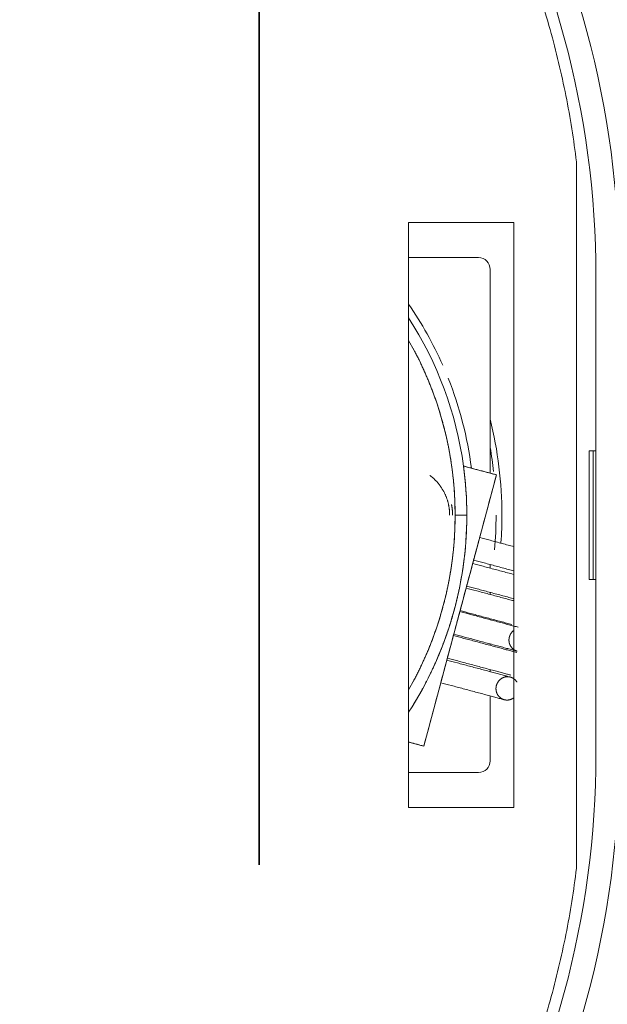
# Model space of a CAD drawing. Header units: millimetres. Extents: x 4 to 1188, y 1 to 840.
# Tile 122 of 197: x 250.64 to 257.82, y 679.4 to 691.43. Entities that reach past the tile are written whole.
import ezdxf

# ---------------------------------------------------------------- set-up
doc = ezdxf.new("R2010")
doc.units = ezdxf.units.MM
doc.layers.add('1', color=7, linetype='Continuous')
doc.styles.add('Arial Unicode MS', font='Arial Unicode MS')
doc.dimstyles.get("Standard").update_dxf_attribs({"dimtxt": 0.18, "dimasz": 0.18, "dimexe": 0.18, "dimexo": 0.0625, "dimgap": 0.09, "dimtad": 0, "dimtih": 1, "dimtoh": 1, "dimdec": 4, "dimzin": 0, "dimdsep": 46, "dimtxsty": 'Standard', "dimcen": 0.09, "dimadec": 0, "dimazin": 0, "dimtfac": 1, "dimtdec": 4, "dimtofl": 0, "dimtmove": 0, "dimatfit": 3, "dimfxl": 0, "dimtolj": 1, "dimtzin": 0, "dimarcsym": 0})

# ---------------------------------------------------------------- blocks, each defined once
blk = doc.blocks.new('_U10')
at = {"layer": '1', "color": 18, "lineweight": 35}
for p, q in [((235.907, 757.848), (235.907, 809.08)), ((354.307, 614.905), (354.307, 809.08)), ((235.907, 807.08), (354.307, 807.08))]:
    blk.add_line(p, q, dxfattribs=at)
at = {"layer": '1', "color": 18, "lineweight": 70}
for points in [[(235.907, 807.08), (239.407, 807.856), (239.407, 806.304)], [(354.307, 807.08), (350.807, 806.304), (350.807, 807.856)]]:
    blk.add_solid(points, dxfattribs=at)
at = {"layer": '1', "color": 18, "linetype": 'Continuous', "lineweight": 13, "insert": (286.532, 809.64), "char_height": 5, "attachment_point": 7, "line_spacing_factor": 1.047437, "style": 'Arial Unicode MS'}
blk.add_mtext('\\fArial Unicode MS|b0|i0;\\W1.0000;{\\H1.21x;(}829{\\H1.21x;)}', dxfattribs=at)

msp = doc.modelspace()

# ---------------------------------------------------------------- linework, layer by layer
at = {"layer": '1', "color": 18, "linetype": 'Continuous', "lineweight": 35}
msp.add_line((253.5639, 681.1053), (253.5639, 798.5196), dxfattribs=at)
at = {"layer": '1', "color": 154, "linetype": 'Continuous', "lineweight": 13}
for p, q in [((257.4419, 689.6894), (257.4419, 681.0642)), ((255.3909, 681.8062), (255.3909, 688.9491)), ((255.3909, 688.9491), (256.6766, 688.9491)), ((256.6766, 688.9491), (256.6766, 681.8062)), ((255.3909, 688.5197), (256.2449, 688.5197)), ((256.3878, 688.3768), (256.3878, 685.8883)), ((257.6782, 682.4566), (257.6782, 688.297)), ((257.5967, 686.1625), (257.6782, 686.1625)), ((257.5967, 684.5911), (257.5967, 686.1625)), ((257.6463, 684.5911), (257.6463, 686.1625)), ((256.4638, 685.868), (256.0613, 685.9759)), ((256.4638, 685.868), (256.0613, 685.9759)), ((256.4638, 685.868), (256.0613, 685.9759)), ((255.5764, 682.5563), (256.4638, 685.868)), ((255.5764, 682.5563), (256.4638, 685.868)), ((255.5764, 682.5563), (256.4638, 685.868)), ((255.9592, 685.3768), (256.102, 685.3768)), ((256.102, 685.3768), (255.9592, 685.3768)), ((256.102, 685.3768), (255.9592, 685.3768)), ((256.102, 685.3768), (255.9592, 685.3768)), ((255.9592, 685.3768), (256.102, 685.3768)), ((255.9592, 685.3768), (256.102, 685.3768)), ((256.3878, 684.773), (256.3878, 684.7289)), ((257.6782, 684.5911), (257.5967, 684.5911)), ((256.3878, 684.4332), (256.3878, 684.4075)), ((256.3878, 684.1117), (256.3878, 684.0995)), ((256.3878, 683.8037), (256.3878, 683.7862)), ((256.3878, 683.4904), (256.3878, 683.4647)), ((256.3878, 683.1689), (256.3878, 682.3768)), ((255.3909, 682.606), (255.5764, 682.5563)), ((255.3909, 682.606), (255.5764, 682.5563)), ((255.3909, 682.606), (255.5764, 682.5563)), ((256.2449, 682.234), (255.3909, 682.234)), ((256.6766, 681.8062), (255.3909, 681.8062))]:
    msp.add_line(p, q, dxfattribs=at)
for centre, radius, start, end in [((246.5354, 688.297), 11.4286, 0, 60), ((246.5354, 688.297), 11.1429, 0, 60), ((256.2449, 688.3768), 0.1429, 0, 90), ((251.6735, 685.3768), 4.5214, 23.90625, 34.70062), ((251.6735, 685.3768), 4.4286, 7.77397, 32.92435), ((251.6735, 685.3768), 4.4286, 7.77397, 32.92435), ((251.6735, 685.3768), 4.4286, 7.77397, 32.92435), ((251.6735, 685.3768), 4.4286, 7.77397, 32.92435), ((251.6735, 685.3768), 4.4286, 7.77397, 32.92435), ((251.6735, 685.3768), 4.4286, 7.77397, 32.92435), ((251.6735, 685.3768), 4.2857, 360, 29.84344), ((251.6735, 685.3768), 4.2857, 360, 29.84344), ((251.6735, 685.3768), 4.2857, 360, 29.84344), ((251.6735, 685.3768), 4.5214, 7.28438, 21.68437), ((251.6735, 685.3768), 4.8571, 0, 13.93313), ((251.6735, 685.3768), 4.7857, 6.40687, 9.91688), ((251.6735, 685.3768), 4.4286, 360, 7.77397), ((251.6735, 685.3768), 4.4286, 360, 7.77397), ((251.6735, 685.3768), 4.4286, 360, 7.77397), ((251.6735, 685.3768), 4.2857, 330.15656, 360), ((251.6735, 685.3768), 4.2857, 330.15656, 360), ((251.6735, 685.3768), 4.2857, 330.15656, 360), ((251.6735, 685.3768), 4.4286, 327.07821, 360), ((251.6735, 685.3768), 4.4286, 327.07821, 360), ((251.6735, 685.3768), 4.4286, 327.07821, 360), ((251.6735, 685.3768), 4.7857, 354.90375, 0), ((251.6735, 685.3768), 4.8571, 356.0175, 0), ((246.5354, 682.4566), 11.1429, 300, 360), ((246.5354, 682.4566), 11.4286, 300, 360), ((256.2449, 682.3768), 0.1429, 270, 0)]:
    msp.add_arc(centre, radius, start, end, dxfattribs=at)
for points, weights in [([(252.0568, 697.8288), (255.088, 696.0788), (257.0172, 693.1603), (257.4419, 689.6894)], [0.527058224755, 0.490523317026, 0.490986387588, 0.528447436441]), ([(256.2589, 685.1033), (256.2589, 685.1033), (256.185, 684.8273), (256.185, 684.8273)], [1, 0.333351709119, 0.33333333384, 0.999944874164]), ([(256.2589, 685.1033), (256.2589, 685.1033), (256.185, 684.8273), (256.185, 684.8273)], [1, 0.333351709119, 0.33333333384, 0.999944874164]), ([(256.2589, 685.1033), (256.2589, 685.1033), (256.185, 684.8273), (256.185, 684.8273)], [1, 0.333351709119, 0.33333333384, 0.999944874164]), ([(256.1739, 684.7862), (256.1739, 684.7862), (256.1, 684.5102), (256.1, 684.5102)], [1, 0.333351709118, 0.33333333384, 0.999944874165]), ([(256.1739, 684.7862), (256.1739, 684.7862), (256.1, 684.5102), (256.1, 684.5102)], [1, 0.333351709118, 0.33333333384, 0.999944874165]), ([(256.1739, 684.7862), (256.1739, 684.7862), (256.1, 684.5102), (256.1, 684.5102)], [1, 0.333351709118, 0.33333333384, 0.999944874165]), ([(256.0936, 684.4863), (256.0936, 684.4863), (256.0196, 684.2103), (256.0196, 684.2103)], [1, 0.333351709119, 0.33333333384, 0.999944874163]), ([(256.0936, 684.4863), (256.0936, 684.4863), (256.0196, 684.2103), (256.0196, 684.2103)], [1, 0.333351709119, 0.33333333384, 0.999944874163]), ([(256.0936, 684.4863), (256.0936, 684.4863), (256.0196, 684.2103), (256.0196, 684.2103)], [1, 0.333351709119, 0.33333333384, 0.999944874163]), ([(256.0166, 684.1989), (256.0166, 684.1989), (255.9873, 684.0898), (255.9553, 683.9702)], [1, 0.541677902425, 0.398444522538, 0.57029986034]), ([(256.0166, 684.1989), (256.0166, 684.1989), (256.0079, 684.1666), (255.9887, 684.0949)], [1, 0.708324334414, 0.54426070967, 0.50780912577]), ([(256.0166, 684.1989), (256.0166, 684.1989), (256.0079, 684.1666), (255.9887, 684.0949)], [1, 0.708324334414, 0.54426070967, 0.50780912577]), ([(256.7178, 683.7152), (256.6072, 683.7449), (256.5478, 683.8749), (256.6764, 683.969)], [1, 0.545822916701, 0.401061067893, 0.565714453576]), ([(256.7178, 683.7152), (256.6072, 683.7449), (256.5478, 683.8749), (256.6764, 683.969)], [1, 0.545822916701, 0.401061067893, 0.565714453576]), ([(256.7178, 683.7152), (256.6072, 683.7449), (256.5478, 683.8749), (256.6764, 683.969)], [1, 0.545822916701, 0.401061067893, 0.565714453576]), ([(255.9013, 683.7686), (255.8766, 683.6766), (255.8643, 683.6306), (255.8643, 683.6306)], [0.500000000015, 0.499998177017, 0.6666464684, 0.999944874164]), ([(255.9013, 683.7686), (255.8766, 683.6766), (255.8643, 683.6306), (255.8643, 683.6306)], [0.500000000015, 0.499998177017, 0.6666464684, 0.999944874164]), ([(255.9013, 683.7686), (255.8766, 683.6766), (255.8643, 683.6306), (255.8643, 683.6306)], [0.500000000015, 0.499998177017, 0.6666464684, 0.999944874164]), ([(255.8579, 683.6066), (255.8579, 683.6066), (255.7839, 683.3307), (255.7839, 683.3307)], [1, 0.333351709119, 0.33333333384, 0.999944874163]), ([(255.8579, 683.6066), (255.8579, 683.6066), (255.7839, 683.3307), (255.7839, 683.3307)], [1, 0.333351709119, 0.33333333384, 0.999944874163]), ([(255.8579, 683.6066), (255.8579, 683.6066), (255.7839, 683.3307), (255.7839, 683.3307)], [1, 0.333351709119, 0.33333333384, 0.999944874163]), ([(256.5591, 683.1229), (256.2932, 683.1942), (256.3671, 683.4702), (256.6331, 683.3989)], [1, 0.333333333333, 0.333333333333, 1]), ([(256.5591, 683.1229), (256.2932, 683.1942), (256.3671, 683.4702), (256.6331, 683.3989)], [1, 0.333333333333, 0.333333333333, 1]), ([(256.5591, 683.1229), (256.2932, 683.1942), (256.3671, 683.4702), (256.6331, 683.3989)], [1, 0.333333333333, 0.333333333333, 1]), ([(256.6331, 683.3989), (256.6641, 683.3906), (256.6941, 683.3708), (256.7142, 683.3369)], [1, 0.810604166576, 0.67501450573, 0.593231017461]), ([(256.6331, 683.3989), (256.6641, 683.3906), (256.6941, 683.3708), (256.7142, 683.3369)], [1, 0.810604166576, 0.67501450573, 0.593231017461]), ([(256.6331, 683.3989), (256.6641, 683.3906), (256.6941, 683.3708), (256.7142, 683.3369)], [1, 0.810604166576, 0.67501450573, 0.593231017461]), ([(256.6769, 683.147), (256.6389, 683.1179), (256.5959, 683.1131), (256.5591, 683.1229)], [0.561392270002, 0.637266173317, 0.783468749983, 1]), ([(256.6769, 683.147), (256.6389, 683.1179), (256.5959, 683.1131), (256.5591, 683.1229)], [0.561392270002, 0.637266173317, 0.783468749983, 1]), ([(256.6769, 683.147), (256.6389, 683.1179), (256.5959, 683.1131), (256.5591, 683.1229)], [0.561392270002, 0.637266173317, 0.783468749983, 1]), ([(257.4419, 681.0642), (257.0172, 677.5932), (255.088, 674.6747), (252.0568, 672.9248)], [0.528447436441, 0.490986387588, 0.490523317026, 0.527058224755])]:
    msp.add_rational_spline(points, weights, degree=3, dxfattribs=at)
for points, degree, knots in [([(255.4466, 687.4094), (255.4499, 687.4033), (255.5523, 687.2115), (255.7135, 686.8225), (255.8357, 686.4195), (255.9179, 686.0065), (255.9592, 685.5874), (255.9592, 685.3768)], 2, [0, 0, 0, 0.0065567, 0.2052454, 0.403934, 0.6026227, 0.8013113, 1, 1, 1]), ([(255.4466, 687.4094), (255.4499, 687.4033), (255.5523, 687.2115), (255.7135, 686.8225), (255.8357, 686.4195), (255.9179, 686.0065), (255.9592, 685.5874), (255.9592, 685.3768)], 2, [0, 0, 0, 0.0065567, 0.2052454, 0.403934, 0.6026227, 0.8013113, 1, 1, 1]), ([(255.4466, 687.4094), (255.4499, 687.4033), (255.5523, 687.2115), (255.7135, 686.8225), (255.8357, 686.4195), (255.9179, 686.0065), (255.9592, 685.5874), (255.9592, 685.3768)], 2, [0, 0, 0, 0.0065567, 0.2052454, 0.403934, 0.6026227, 0.8013113, 1, 1, 1]), ([(255.8924, 685.3768), (255.8924, 685.4067), (255.8866, 685.4659), (255.8691, 685.5539), (255.8233, 685.6644), (255.7569, 685.7638), (255.6849, 685.8359), (255.6514, 685.8612)], 2, [0, 0, 0, 0.1062982, 0.2125963, 0.4251927, 0.637789, 0.8503853, 1, 1, 1]), ([(255.8924, 685.3768), (255.8924, 685.4067), (255.8866, 685.4659), (255.8691, 685.5539), (255.8233, 685.6644), (255.7569, 685.7638), (255.6849, 685.8359), (255.6514, 685.8612)], 2, [0, 0, 0, 0.1062982, 0.2125963, 0.4251927, 0.637789, 0.8503853, 1, 1, 1]), ([(255.8924, 685.3768), (255.8924, 685.4067), (255.8866, 685.4659), (255.8691, 685.5539), (255.8233, 685.6644), (255.7569, 685.7638), (255.6849, 685.8359), (255.6514, 685.8612)], 2, [0, 0, 0, 0.1062982, 0.2125963, 0.4251927, 0.637789, 0.8503853, 1, 1, 1]), ([(255.9153, 685.5047), (255.9155, 685.5035), (255.9219, 685.4713), (255.9281, 685.4085), (255.9281, 685.3768)], 2, [0, 0, 0, 0.0193675, 0.5096837, 1, 1, 1]), ([(255.9153, 685.5047), (255.9155, 685.5035), (255.9219, 685.4713), (255.9281, 685.4085), (255.9281, 685.3768)], 2, [0, 0, 0, 0.0193675, 0.5096837, 1, 1, 1]), ([(255.9153, 685.5047), (255.9155, 685.5035), (255.9219, 685.4713), (255.9281, 685.4085), (255.9281, 685.3768)], 2, [0, 0, 0, 0.0193675, 0.5096837, 1, 1, 1]), ([(255.9592, 685.3768), (255.9592, 685.1663), (255.9179, 684.7473), (255.8358, 684.3343), (255.7136, 683.9314), (255.5524, 683.5423), (255.4499, 683.3505), (255.4466, 683.3443)], 2, [0, 0, 0, 0.1986887, 0.3973773, 0.596066, 0.7947546, 0.9934433, 1, 1, 1]), ([(255.9592, 685.3768), (255.9592, 685.1663), (255.9179, 684.7473), (255.8358, 684.3343), (255.7136, 683.9314), (255.5524, 683.5423), (255.4499, 683.3505), (255.4466, 683.3443)], 2, [0, 0, 0, 0.1986887, 0.3973773, 0.596066, 0.7947546, 0.9934433, 1, 1, 1]), ([(255.9592, 685.3768), (255.9592, 685.1663), (255.9179, 684.7473), (255.8358, 684.3343), (255.7136, 683.9314), (255.5524, 683.5423), (255.4499, 683.3505), (255.4466, 683.3443)], 2, [0, 0, 0, 0.1986887, 0.3973773, 0.596066, 0.7947546, 0.9934433, 1, 1, 1]), ([(255.4481, 683.0608), (255.5128, 683.1662), (255.6582, 683.4359), (255.8045, 683.7705), (255.9227, 684.116), (256.0121, 684.47), (256.072, 684.8303), (256.102, 685.1942), (256.102, 685.3768)], 2, [0, 0, 0, 0.1015442, 0.2512869, 0.4010295, 0.5507721, 0.7005147, 0.8502574, 1, 1, 1]), ([(255.4481, 683.0608), (255.5128, 683.1662), (255.6582, 683.4359), (255.8045, 683.7705), (255.9227, 684.116), (256.0121, 684.47), (256.072, 684.8303), (256.102, 685.1942), (256.102, 685.3768)], 2, [0, 0, 0, 0.1015442, 0.2512869, 0.4010295, 0.5507721, 0.7005147, 0.8502574, 1, 1, 1]), ([(255.4481, 683.0608), (255.5128, 683.1662), (255.6582, 683.4359), (255.8045, 683.7705), (255.9227, 684.116), (256.0121, 684.47), (256.072, 684.8303), (256.102, 685.1942), (256.102, 685.3768)], 2, [0, 0, 0, 0.1015442, 0.2512869, 0.4010295, 0.5507721, 0.7005147, 0.8502574, 1, 1, 1]), ([(256.102, 685.3768), (256.102, 685.1943), (256.072, 684.8304), (256.0121, 684.4702), (255.9399, 684.184), (255.9068, 684.0765)], 2, [0, 0, 0, 0.2765104, 0.5530209, 0.8295313, 1, 1, 1]), ([(256.102, 685.3768), (256.102, 685.1943), (256.072, 684.8304), (256.0121, 684.4702), (255.9399, 684.184), (255.9068, 684.0765)], 2, [0, 0, 0, 0.2765104, 0.5530209, 0.8295313, 1, 1, 1]), ([(256.102, 685.3768), (256.102, 685.1943), (256.072, 684.8304), (256.0121, 684.4702), (255.9399, 684.184), (255.9068, 684.0765)], 2, [0, 0, 0, 0.2765104, 0.5530209, 0.8295313, 1, 1, 1]), ([(256.2589, 685.1033), (256.2978, 685.0929), (256.3854, 685.0694), (256.5308, 685.0304), (256.6297, 685.004), (256.6767, 684.9914)], 3, [0, 0, 0, 0, 0.3387749, 0.6775498, 1, 1, 1, 1]), ([(256.6767, 684.9914), (256.6297, 685.004), (256.5308, 685.0304), (256.3854, 685.0694), (256.2978, 685.0929), (256.2589, 685.1033)], 3, [0, 0, 0, 0, 0.3224502, 0.6612251, 1, 1, 1, 1]), ([(256.6767, 684.9914), (256.6297, 685.004), (256.5308, 685.0304), (256.3854, 685.0694), (256.2978, 685.0929), (256.2589, 685.1033)], 3, [0, 0, 0, 0, 0.3224502, 0.6612251, 1, 1, 1, 1]), ([(256.6767, 684.9914), (256.6297, 685.004), (256.5308, 685.0304), (256.3854, 685.0694), (256.2978, 685.0929), (256.2589, 685.1033)], 3, [0, 0, 0, 0, 0.3224502, 0.6612251, 1, 1, 1, 1]), ([(256.2589, 685.1033), (256.2978, 685.0929), (256.3854, 685.0694), (256.5308, 685.0304), (256.6297, 685.004), (256.6767, 684.9914)], 3, [0, 0, 0, 0, 0.3387749, 0.6775498, 1, 1, 1, 1]), ([(256.2589, 685.1033), (256.2978, 685.0929), (256.3854, 685.0694), (256.5308, 685.0304), (256.6297, 685.004), (256.6767, 684.9914)], 3, [0, 0, 0, 0, 0.3387749, 0.6775498, 1, 1, 1, 1]), ([(256.6773, 684.6513), (256.6753, 684.6518), (256.6498, 684.6587), (256.5749, 684.6788), (256.4482, 684.7127), (256.3004, 684.7523), (256.2129, 684.7758), (256.1739, 684.7862)], 3, [0, 0, 0, 0, 0.011535, 0.1527443, 0.4351629, 0.7175814, 1, 1, 1, 1]), ([(256.1739, 684.7862), (256.2129, 684.7758), (256.3004, 684.7523), (256.4482, 684.7127), (256.5749, 684.6788), (256.6498, 684.6587), (256.6753, 684.6518), (256.6773, 684.6513)], 3, [0, 0, 0, 0, 0.2824186, 0.5648371, 0.8472557, 0.988465, 1, 1, 1, 1]), ([(256.1739, 684.7862), (256.2129, 684.7758), (256.3004, 684.7523), (256.4482, 684.7127), (256.5749, 684.6788), (256.6498, 684.6587), (256.6753, 684.6518), (256.6773, 684.6513)], 3, [0, 0, 0, 0, 0.2824186, 0.5648371, 0.8472557, 0.988465, 1, 1, 1, 1]), ([(256.1739, 684.7862), (256.2129, 684.7758), (256.3004, 684.7523), (256.4482, 684.7127), (256.5749, 684.6788), (256.6498, 684.6587), (256.6753, 684.6518), (256.6773, 684.6513)], 3, [0, 0, 0, 0, 0.2824186, 0.5648371, 0.8472557, 0.988465, 1, 1, 1, 1]), ([(256.6773, 684.6513), (256.6753, 684.6518), (256.6498, 684.6587), (256.5749, 684.6788), (256.4482, 684.7127), (256.3004, 684.7523), (256.2129, 684.7758), (256.1739, 684.7862)], 3, [0, 0, 0, 0, 0.011535, 0.1527443, 0.4351629, 0.7175814, 1, 1, 1, 1]), ([(256.6773, 684.6513), (256.6753, 684.6518), (256.6498, 684.6587), (256.5749, 684.6788), (256.4482, 684.7127), (256.3004, 684.7523), (256.2129, 684.7758), (256.1739, 684.7862)], 3, [0, 0, 0, 0, 0.011535, 0.1527443, 0.4351629, 0.7175814, 1, 1, 1, 1]), ([(256.6773, 684.6954), (256.6552, 684.7013), (256.5841, 684.7204), (256.4593, 684.7538), (256.3114, 684.7934), (256.2239, 684.8169), (256.185, 684.8273)], 3, [0, 0, 0, 0, 0.1338242, 0.4225494, 0.7112747, 1, 1, 1, 1]), ([(256.185, 684.8273), (256.2239, 684.8169), (256.3114, 684.7934), (256.4593, 684.7538), (256.5841, 684.7204), (256.6552, 684.7013), (256.6773, 684.6954)], 3, [0, 0, 0, 0, 0.2887253, 0.5774506, 0.8661758, 1, 1, 1, 1]), ([(256.185, 684.8273), (256.2239, 684.8169), (256.3114, 684.7934), (256.4593, 684.7538), (256.5841, 684.7204), (256.6552, 684.7013), (256.6773, 684.6954)], 3, [0, 0, 0, 0, 0.2887253, 0.5774506, 0.8661758, 1, 1, 1, 1]), ([(256.185, 684.8273), (256.2239, 684.8169), (256.3114, 684.7934), (256.4593, 684.7538), (256.5841, 684.7204), (256.6552, 684.7013), (256.6773, 684.6954)], 3, [0, 0, 0, 0, 0.2887253, 0.5774506, 0.8661758, 1, 1, 1, 1]), ([(256.6773, 684.6954), (256.6552, 684.7013), (256.5841, 684.7204), (256.4593, 684.7538), (256.3114, 684.7934), (256.2239, 684.8169), (256.185, 684.8273)], 3, [0, 0, 0, 0, 0.1338242, 0.4225494, 0.7112747, 1, 1, 1, 1]), ([(256.6773, 684.6954), (256.6552, 684.7013), (256.5841, 684.7204), (256.4593, 684.7538), (256.3114, 684.7934), (256.2239, 684.8169), (256.185, 684.8273)], 3, [0, 0, 0, 0, 0.1338242, 0.4225494, 0.7112747, 1, 1, 1, 1]), ([(256.6784, 684.3296), (256.6723, 684.3312), (256.6443, 684.3387), (256.5917, 684.3528), (256.4945, 684.3788), (256.3679, 684.4128), (256.22, 684.4524), (256.1325, 684.4758), (256.0936, 684.4863)], 3, [0, 0, 0, 0, 0.0334881, 0.1543021, 0.2751161, 0.5167441, 0.758372, 1, 1, 1, 1]), ([(256.0936, 684.4863), (256.1325, 684.4758), (256.22, 684.4524), (256.3679, 684.4128), (256.4945, 684.3788), (256.5917, 684.3528), (256.6443, 684.3387), (256.6723, 684.3312), (256.6784, 684.3296)], 3, [0, 0, 0, 0, 0.241628, 0.4832559, 0.7248839, 0.8456979, 0.9665119, 1, 1, 1, 1]), ([(256.6784, 684.3296), (256.6723, 684.3312), (256.6443, 684.3387), (256.5917, 684.3528), (256.4945, 684.3788), (256.3679, 684.4128), (256.22, 684.4524), (256.1325, 684.4758), (256.0936, 684.4863)], 3, [0, 0, 0, 0, 0.0334881, 0.1543021, 0.2751161, 0.5167441, 0.758372, 1, 1, 1, 1]), ([(256.0936, 684.4863), (256.1325, 684.4758), (256.22, 684.4524), (256.3679, 684.4128), (256.4945, 684.3788), (256.5917, 684.3528), (256.6443, 684.3387), (256.6723, 684.3312), (256.6784, 684.3296)], 3, [0, 0, 0, 0, 0.241628, 0.4832559, 0.7248839, 0.8456979, 0.9665119, 1, 1, 1, 1]), ([(256.6784, 684.3296), (256.6723, 684.3312), (256.6443, 684.3387), (256.5917, 684.3528), (256.4945, 684.3788), (256.3679, 684.4128), (256.22, 684.4524), (256.1325, 684.4758), (256.0936, 684.4863)], 3, [0, 0, 0, 0, 0.0334881, 0.1543021, 0.2751161, 0.5167441, 0.758372, 1, 1, 1, 1]), ([(256.0936, 684.4863), (256.1325, 684.4758), (256.22, 684.4524), (256.3679, 684.4128), (256.4945, 684.3788), (256.5917, 684.3528), (256.6443, 684.3387), (256.6723, 684.3312), (256.6784, 684.3296)], 3, [0, 0, 0, 0, 0.241628, 0.4832559, 0.7248839, 0.8456979, 0.9665119, 1, 1, 1, 1]), ([(256.1, 684.5102), (256.1389, 684.4998), (256.2265, 684.4763), (256.3743, 684.4367), (256.5009, 684.4028), (256.5981, 684.3767), (256.6484, 684.3633), (256.6744, 684.3563), (256.6783, 684.3553)], 3, [0, 0, 0, 0, 0.2445642, 0.4891284, 0.7336925, 0.8559746, 0.9782567, 1, 1, 1, 1]), ([(256.6783, 684.3553), (256.6744, 684.3563), (256.6484, 684.3633), (256.5981, 684.3767), (256.5009, 684.4028), (256.3743, 684.4367), (256.2265, 684.4763), (256.1389, 684.4998), (256.1, 684.5102)], 3, [0, 0, 0, 0, 0.0217433, 0.1440254, 0.2663075, 0.5108716, 0.7554358, 1, 1, 1, 1]), ([(256.6783, 684.3553), (256.6744, 684.3563), (256.6484, 684.3633), (256.5981, 684.3767), (256.5009, 684.4028), (256.3743, 684.4367), (256.2265, 684.4763), (256.1389, 684.4998), (256.1, 684.5102)], 3, [0, 0, 0, 0, 0.0217433, 0.1440254, 0.2663075, 0.5108716, 0.7554358, 1, 1, 1, 1]), ([(256.6783, 684.3553), (256.6744, 684.3563), (256.6484, 684.3633), (256.5981, 684.3767), (256.5009, 684.4028), (256.3743, 684.4367), (256.2265, 684.4763), (256.1389, 684.4998), (256.1, 684.5102)], 3, [0, 0, 0, 0, 0.0217433, 0.1440254, 0.2663075, 0.5108716, 0.7554358, 1, 1, 1, 1]), ([(256.1, 684.5102), (256.1389, 684.4998), (256.2265, 684.4763), (256.3743, 684.4367), (256.5009, 684.4028), (256.5981, 684.3767), (256.6484, 684.3633), (256.6744, 684.3563), (256.6783, 684.3553)], 3, [0, 0, 0, 0, 0.2445642, 0.4891284, 0.7336925, 0.8559746, 0.9782567, 1, 1, 1, 1]), ([(256.1, 684.5102), (256.1389, 684.4998), (256.2265, 684.4763), (256.3743, 684.4367), (256.5009, 684.4028), (256.5981, 684.3767), (256.6484, 684.3633), (256.6744, 684.3563), (256.6783, 684.3553)], 3, [0, 0, 0, 0, 0.2445642, 0.4891284, 0.7336925, 0.8559746, 0.9782567, 1, 1, 1, 1]), ([(256.0166, 684.1989), (256.0555, 684.1885), (256.143, 684.165), (256.2909, 684.1254), (256.4175, 684.0915), (256.5147, 684.0654), (256.584, 684.0469), (256.648, 684.0297), (256.6958, 684.0169), (256.7214, 684.0101), (256.7295, 684.0079)], 3, [0, 0, 0, 0, 0.1904762, 0.3809524, 0.5714286, 0.6666667, 0.7619048, 0.8571429, 0.952381, 1, 1, 1, 1]), ([(256.0166, 684.1989), (256.0555, 684.1885), (256.143, 684.165), (256.2909, 684.1254), (256.4175, 684.0915), (256.5147, 684.0654), (256.584, 684.0469), (256.648, 684.0297), (256.6958, 684.0169), (256.7214, 684.0101), (256.7295, 684.0079)], 3, [0, 0, 0, 0, 0.1904762, 0.3809524, 0.5714286, 0.6666667, 0.7619048, 0.8571429, 0.952381, 1, 1, 1, 1]), ([(256.0166, 684.1989), (256.0555, 684.1885), (256.143, 684.165), (256.2909, 684.1254), (256.4175, 684.0915), (256.5147, 684.0654), (256.584, 684.0469), (256.648, 684.0297), (256.6958, 684.0169), (256.7214, 684.0101), (256.7295, 684.0079)], 3, [0, 0, 0, 0, 0.1904762, 0.3809524, 0.5714286, 0.6666667, 0.7619048, 0.8571429, 0.952381, 1, 1, 1, 1]), ([(256.7295, 684.0079), (256.7214, 684.0101), (256.6958, 684.0169), (256.648, 684.0297), (256.584, 684.0469), (256.5147, 684.0654), (256.4175, 684.0915), (256.2909, 684.1254), (256.143, 684.165), (256.0555, 684.1885), (256.0166, 684.1989)], 3, [0, 0, 0, 0, 0.047619, 0.1428571, 0.2380952, 0.3333333, 0.4285714, 0.6190476, 0.8095238, 1, 1, 1, 1]), ([(256.7295, 684.0079), (256.7214, 684.0101), (256.6958, 684.0169), (256.648, 684.0297), (256.584, 684.0469), (256.5147, 684.0654), (256.4175, 684.0915), (256.2909, 684.1254), (256.143, 684.165), (256.0555, 684.1885), (256.0166, 684.1989)], 3, [0, 0, 0, 0, 0.047619, 0.1428571, 0.2380952, 0.3333333, 0.4285714, 0.6190476, 0.8095238, 1, 1, 1, 1]), ([(256.7295, 684.0079), (256.7214, 684.0101), (256.6958, 684.0169), (256.648, 684.0297), (256.584, 684.0469), (256.5147, 684.0654), (256.4175, 684.0915), (256.2909, 684.1254), (256.143, 684.165), (256.0555, 684.1885), (256.0166, 684.1989)], 3, [0, 0, 0, 0, 0.047619, 0.1428571, 0.2380952, 0.3333333, 0.4285714, 0.6190476, 0.8095238, 1, 1, 1, 1]), ([(256.0196, 684.2103), (256.0586, 684.1999), (256.1461, 684.1764), (256.2939, 684.1368), (256.4206, 684.1029), (256.5178, 684.0768), (256.587, 684.0583), (256.6297, 684.0468), (256.65, 684.0414)], 3, [0, 0, 0, 0, 0.2222222, 0.4444444, 0.6666667, 0.7777778, 0.8888889, 1, 1, 1, 1]), ([(256.65, 684.0414), (256.6297, 684.0468), (256.587, 684.0583), (256.5178, 684.0768), (256.4206, 684.1029), (256.2939, 684.1368), (256.1461, 684.1764), (256.0586, 684.1999), (256.0196, 684.2103)], 3, [0, 0, 0, 0, 0.1111111, 0.2222222, 0.3333333, 0.5555556, 0.7777778, 1, 1, 1, 1]), ([(256.0196, 684.2103), (256.0586, 684.1999), (256.1461, 684.1764), (256.2939, 684.1368), (256.4206, 684.1029), (256.5178, 684.0768), (256.587, 684.0583), (256.6297, 684.0468), (256.65, 684.0414)], 3, [0, 0, 0, 0, 0.2222222, 0.4444444, 0.6666667, 0.7777778, 0.8888889, 1, 1, 1, 1]), ([(256.65, 684.0414), (256.6297, 684.0468), (256.587, 684.0583), (256.5178, 684.0768), (256.4206, 684.1029), (256.2939, 684.1368), (256.1461, 684.1764), (256.0586, 684.1999), (256.0196, 684.2103)], 3, [0, 0, 0, 0, 0.1111111, 0.2222222, 0.3333333, 0.5555556, 0.7777778, 1, 1, 1, 1]), ([(256.0196, 684.2103), (256.0586, 684.1999), (256.1461, 684.1764), (256.2939, 684.1368), (256.4206, 684.1029), (256.5178, 684.0768), (256.587, 684.0583), (256.6297, 684.0468), (256.65, 684.0414)], 3, [0, 0, 0, 0, 0.2222222, 0.4444444, 0.6666667, 0.7777778, 0.8888889, 1, 1, 1, 1]), ([(256.65, 684.0414), (256.6297, 684.0468), (256.587, 684.0583), (256.5178, 684.0768), (256.4206, 684.1029), (256.2939, 684.1368), (256.1461, 684.1764), (256.0586, 684.1999), (256.0196, 684.2103)], 3, [0, 0, 0, 0, 0.1111111, 0.2222222, 0.3333333, 0.5555556, 0.7777778, 1, 1, 1, 1]), ([(256.6512, 683.7155), (256.6431, 683.7177), (256.6175, 683.7246), (256.5697, 683.7374), (256.5056, 683.7546), (256.4364, 683.7731), (256.3392, 683.7992), (256.2126, 683.8331), (256.0647, 683.8727), (255.9772, 683.8962), (255.9383, 683.9066)], 3, [0, 0, 0, 0, 0.047619, 0.1428571, 0.2380952, 0.3333333, 0.4285714, 0.6190476, 0.8095238, 1, 1, 1, 1]), ([(255.9383, 683.9066), (255.9772, 683.8962), (256.0647, 683.8727), (256.2126, 683.8331), (256.3392, 683.7992), (256.4364, 683.7731), (256.5056, 683.7546), (256.5697, 683.7374), (256.6271, 683.722), (256.6761, 683.7089), (256.7023, 683.7019), (256.7134, 683.6989)], 3, [0, 0, 0, 0, 0.1666667, 0.3333333, 0.5, 0.5833333, 0.6666667, 0.75, 0.8333333, 0.9166667, 1, 1, 1, 1]), ([(255.9383, 683.9066), (255.9772, 683.8962), (256.0647, 683.8727), (256.2126, 683.8331), (256.3392, 683.7992), (256.4364, 683.7731), (256.5056, 683.7546), (256.5697, 683.7374), (256.6271, 683.722), (256.6761, 683.7089), (256.7023, 683.7019), (256.7134, 683.6989)], 3, [0, 0, 0, 0, 0.1666667, 0.3333333, 0.5, 0.5833333, 0.6666667, 0.75, 0.8333333, 0.9166667, 1, 1, 1, 1]), ([(255.9383, 683.9066), (255.9772, 683.8962), (256.0647, 683.8727), (256.2126, 683.8331), (256.3392, 683.7992), (256.4364, 683.7731), (256.5056, 683.7546), (256.5697, 683.7374), (256.6271, 683.722), (256.6761, 683.7089), (256.7023, 683.7019), (256.7134, 683.6989)], 3, [0, 0, 0, 0, 0.1666667, 0.3333333, 0.5, 0.5833333, 0.6666667, 0.75, 0.8333333, 0.9166667, 1, 1, 1, 1]), ([(256.6512, 683.7155), (256.6431, 683.7177), (256.6175, 683.7246), (256.5697, 683.7374), (256.5056, 683.7546), (256.4364, 683.7731), (256.3392, 683.7992), (256.2126, 683.8331), (256.0647, 683.8727), (255.9772, 683.8962), (255.9383, 683.9066)], 3, [0, 0, 0, 0, 0.047619, 0.1428571, 0.2380952, 0.3333333, 0.4285714, 0.6190476, 0.8095238, 1, 1, 1, 1]), ([(256.6512, 683.7155), (256.6431, 683.7177), (256.6175, 683.7246), (256.5697, 683.7374), (256.5056, 683.7546), (256.4364, 683.7731), (256.3392, 683.7992), (256.2126, 683.8331), (256.0647, 683.8727), (255.9772, 683.8962), (255.9383, 683.9066)], 3, [0, 0, 0, 0, 0.047619, 0.1428571, 0.2380952, 0.3333333, 0.4285714, 0.6190476, 0.8095238, 1, 1, 1, 1]), ([(256.7178, 683.7152), (256.7066, 683.7182), (256.6805, 683.7252), (256.6314, 683.7384), (256.5741, 683.7537), (256.51, 683.7709), (256.4408, 683.7895), (256.3436, 683.8155), (256.2169, 683.8494), (256.0691, 683.8891), (255.9816, 683.9125), (255.9426, 683.9229)], 3, [0, 0, 0, 0, 0.0833333, 0.1666667, 0.25, 0.3333333, 0.4166667, 0.5, 0.6666667, 0.8333333, 1, 1, 1, 1]), ([(256.7178, 683.7152), (256.7066, 683.7182), (256.6805, 683.7252), (256.6314, 683.7384), (256.5741, 683.7537), (256.51, 683.7709), (256.4408, 683.7895), (256.3436, 683.8155), (256.2169, 683.8494), (256.0691, 683.8891), (255.9816, 683.9125), (255.9426, 683.9229)], 3, [0, 0, 0, 0, 0.0833333, 0.1666667, 0.25, 0.3333333, 0.4166667, 0.5, 0.6666667, 0.8333333, 1, 1, 1, 1]), ([(256.7178, 683.7152), (256.7066, 683.7182), (256.6805, 683.7252), (256.6314, 683.7384), (256.5741, 683.7537), (256.51, 683.7709), (256.4408, 683.7895), (256.3436, 683.8155), (256.2169, 683.8494), (256.0691, 683.8891), (255.9816, 683.9125), (255.9426, 683.9229)], 3, [0, 0, 0, 0, 0.0833333, 0.1666667, 0.25, 0.3333333, 0.4166667, 0.5, 0.6666667, 0.8333333, 1, 1, 1, 1]), ([(255.9426, 683.9229), (255.9816, 683.9125), (256.0691, 683.8891), (256.2169, 683.8494), (256.3436, 683.8155), (256.4408, 683.7895), (256.51, 683.7709), (256.5741, 683.7537), (256.6314, 683.7384), (256.6805, 683.7252), (256.7066, 683.7182), (256.7178, 683.7152)], 3, [0, 0, 0, 0, 0.1666667, 0.3333333, 0.5, 0.5833333, 0.6666667, 0.75, 0.8333333, 0.9166667, 1, 1, 1, 1]), ([(255.9426, 683.9229), (255.9816, 683.9125), (256.0691, 683.8891), (256.2169, 683.8494), (256.3436, 683.8155), (256.4408, 683.7895), (256.51, 683.7709), (256.5741, 683.7537), (256.6314, 683.7384), (256.6805, 683.7252), (256.7066, 683.7182), (256.7178, 683.7152)], 3, [0, 0, 0, 0, 0.1666667, 0.3333333, 0.5, 0.5833333, 0.6666667, 0.75, 0.8333333, 0.9166667, 1, 1, 1, 1]), ([(255.9426, 683.9229), (255.9816, 683.9125), (256.0691, 683.8891), (256.2169, 683.8494), (256.3436, 683.8155), (256.4408, 683.7895), (256.51, 683.7709), (256.5741, 683.7537), (256.6314, 683.7384), (256.6805, 683.7252), (256.7066, 683.7182), (256.7178, 683.7152)], 3, [0, 0, 0, 0, 0.1666667, 0.3333333, 0.5, 0.5833333, 0.6666667, 0.75, 0.8333333, 0.9166667, 1, 1, 1, 1]), ([(256.7178, 683.7152), (256.7113, 683.717), (256.6987, 683.7218), (256.6878, 683.7272), (256.6762, 683.7343), (256.6655, 683.7427), (256.6555, 683.7519), (256.6467, 683.7624), (256.6387, 683.7735), (256.632, 683.7856), (256.6263, 683.7982), (256.622, 683.8114), (256.6188, 683.8249), (256.6171, 683.8388), (256.6165, 683.8528), (256.6176, 683.8668), (256.6196, 683.8806), (256.6233, 683.8942), (256.6279, 683.9074), (256.634, 683.9201), (256.641, 683.9322), (256.6494, 683.9434), (256.6585, 683.9538), (256.6688, 683.9632), (256.6743, 683.9675), (256.6754, 683.9683)], 2, [0, 0, 0, 0.0434792, 0.0869584, 0.1217418, 0.1739168, 0.2087002, 0.2608752, 0.2956586, 0.3478336, 0.382617, 0.4347921, 0.4695754, 0.5217505, 0.5565338, 0.6087089, 0.6434922, 0.6956673, 0.7304507, 0.7826257, 0.8174091, 0.8695841, 0.9043675, 0.9565425, 0.9913259, 1, 1, 1]), ([(256.7178, 683.7152), (256.7113, 683.717), (256.6987, 683.7218), (256.6878, 683.7272), (256.6762, 683.7343), (256.6655, 683.7427), (256.6555, 683.7519), (256.6467, 683.7624), (256.6387, 683.7735), (256.632, 683.7856), (256.6263, 683.7982), (256.622, 683.8114), (256.6188, 683.8249), (256.6171, 683.8388), (256.6165, 683.8528), (256.6176, 683.8668), (256.6196, 683.8806), (256.6233, 683.8942), (256.6279, 683.9074), (256.634, 683.9201), (256.641, 683.9322), (256.6494, 683.9434), (256.6585, 683.9538), (256.6688, 683.9632), (256.6743, 683.9675), (256.6754, 683.9683)], 2, [0, 0, 0, 0.0434792, 0.0869584, 0.1217418, 0.1739168, 0.2087002, 0.2608752, 0.2956586, 0.3478336, 0.382617, 0.4347921, 0.4695754, 0.5217505, 0.5565338, 0.6087089, 0.6434922, 0.6956673, 0.7304507, 0.7826257, 0.8174091, 0.8695841, 0.9043675, 0.9565425, 0.9913259, 1, 1, 1]), ([(256.7178, 683.7152), (256.7113, 683.717), (256.6987, 683.7218), (256.6878, 683.7272), (256.6762, 683.7343), (256.6655, 683.7427), (256.6555, 683.7519), (256.6467, 683.7624), (256.6387, 683.7735), (256.632, 683.7856), (256.6263, 683.7982), (256.622, 683.8114), (256.6188, 683.8249), (256.6171, 683.8388), (256.6165, 683.8528), (256.6176, 683.8668), (256.6196, 683.8806), (256.6233, 683.8942), (256.6279, 683.9074), (256.634, 683.9201), (256.641, 683.9322), (256.6494, 683.9434), (256.6585, 683.9538), (256.6688, 683.9632), (256.6743, 683.9675), (256.6754, 683.9683)], 2, [0, 0, 0, 0.0434792, 0.0869584, 0.1217418, 0.1739168, 0.2087002, 0.2608752, 0.2956586, 0.3478336, 0.382617, 0.4347921, 0.4695754, 0.5217505, 0.5565338, 0.6087089, 0.6434922, 0.6956673, 0.7304507, 0.7826257, 0.8174091, 0.8695841, 0.9043675, 0.9565425, 0.9913259, 1, 1, 1]), ([(255.8229, 683.8294), (255.7803, 683.7151), (255.6583, 683.436), (255.5129, 683.1663), (255.4481, 683.0608)], 2, [0, 0, 0, 0.284862, 0.7109833, 1, 1, 1]), ([(255.8229, 683.8294), (255.7803, 683.7151), (255.6583, 683.436), (255.5129, 683.1663), (255.4481, 683.0608)], 2, [0, 0, 0, 0.284862, 0.7109833, 1, 1, 1]), ([(255.8229, 683.8294), (255.7803, 683.7151), (255.6583, 683.436), (255.5129, 683.1663), (255.4481, 683.0608)], 2, [0, 0, 0, 0.284862, 0.7109833, 1, 1, 1]), ([(256.6331, 683.3989), (256.6219, 683.4019), (256.5957, 683.4089), (256.5467, 683.4221), (256.4893, 683.4374), (256.4253, 683.4546), (256.356, 683.4732), (256.2588, 683.4992), (256.1322, 683.5331), (255.9843, 683.5728), (255.8968, 683.5962), (255.8579, 683.6066)], 3, [0, 0, 0, 0, 0.0833333, 0.1666667, 0.25, 0.3333333, 0.4166667, 0.5, 0.6666667, 0.8333333, 1, 1, 1, 1]), ([(256.6331, 683.3989), (256.6219, 683.4019), (256.5957, 683.4089), (256.5467, 683.4221), (256.4893, 683.4374), (256.4253, 683.4546), (256.356, 683.4732), (256.2588, 683.4992), (256.1322, 683.5331), (255.9843, 683.5728), (255.8968, 683.5962), (255.8579, 683.6066)], 3, [0, 0, 0, 0, 0.0833333, 0.1666667, 0.25, 0.3333333, 0.4166667, 0.5, 0.6666667, 0.8333333, 1, 1, 1, 1]), ([(256.6331, 683.3989), (256.6219, 683.4019), (256.5957, 683.4089), (256.5467, 683.4221), (256.4893, 683.4374), (256.4253, 683.4546), (256.356, 683.4732), (256.2588, 683.4992), (256.1322, 683.5331), (255.9843, 683.5728), (255.8968, 683.5962), (255.8579, 683.6066)], 3, [0, 0, 0, 0, 0.0833333, 0.1666667, 0.25, 0.3333333, 0.4166667, 0.5, 0.6666667, 0.8333333, 1, 1, 1, 1]), ([(255.8579, 683.6066), (255.8968, 683.5962), (255.9843, 683.5728), (256.1322, 683.5331), (256.2588, 683.4992), (256.356, 683.4732), (256.4253, 683.4546), (256.4893, 683.4374), (256.5467, 683.4221), (256.5957, 683.4089), (256.6219, 683.4019), (256.6331, 683.3989)], 3, [0, 0, 0, 0, 0.1666667, 0.3333333, 0.5, 0.5833333, 0.6666667, 0.75, 0.8333333, 0.9166667, 1, 1, 1, 1]), ([(255.8579, 683.6066), (255.8968, 683.5962), (255.9843, 683.5728), (256.1322, 683.5331), (256.2588, 683.4992), (256.356, 683.4732), (256.4253, 683.4546), (256.4893, 683.4374), (256.5467, 683.4221), (256.5957, 683.4089), (256.6219, 683.4019), (256.6331, 683.3989)], 3, [0, 0, 0, 0, 0.1666667, 0.3333333, 0.5, 0.5833333, 0.6666667, 0.75, 0.8333333, 0.9166667, 1, 1, 1, 1]), ([(255.8579, 683.6066), (255.8968, 683.5962), (255.9843, 683.5728), (256.1322, 683.5331), (256.2588, 683.4992), (256.356, 683.4732), (256.4253, 683.4546), (256.4893, 683.4374), (256.5467, 683.4221), (256.5957, 683.4089), (256.6219, 683.4019), (256.6331, 683.3989)], 3, [0, 0, 0, 0, 0.1666667, 0.3333333, 0.5, 0.5833333, 0.6666667, 0.75, 0.8333333, 0.9166667, 1, 1, 1, 1]), ([(255.8643, 683.6306), (255.9032, 683.6202), (255.9908, 683.5967), (256.1386, 683.5571), (256.2653, 683.5232), (256.3624, 683.4971), (256.4317, 683.4786), (256.4958, 683.4614), (256.5531, 683.446), (256.6022, 683.4329), (256.6283, 683.4259), (256.6395, 683.4229)], 3, [0, 0, 0, 0, 0.1666667, 0.3333333, 0.5, 0.5833333, 0.6666667, 0.75, 0.8333333, 0.9166667, 1, 1, 1, 1]), ([(256.6395, 683.4229), (256.6283, 683.4259), (256.6022, 683.4329), (256.5531, 683.446), (256.4958, 683.4614), (256.4317, 683.4786), (256.3624, 683.4971), (256.2653, 683.5232), (256.1386, 683.5571), (255.9908, 683.5967), (255.9032, 683.6202), (255.8643, 683.6306)], 3, [0, 0, 0, 0, 0.0833333, 0.1666667, 0.25, 0.3333333, 0.4166667, 0.5, 0.6666667, 0.8333333, 1, 1, 1, 1]), ([(256.6395, 683.4229), (256.6283, 683.4259), (256.6022, 683.4329), (256.5531, 683.446), (256.4958, 683.4614), (256.4317, 683.4786), (256.3624, 683.4971), (256.2653, 683.5232), (256.1386, 683.5571), (255.9908, 683.5967), (255.9032, 683.6202), (255.8643, 683.6306)], 3, [0, 0, 0, 0, 0.0833333, 0.1666667, 0.25, 0.3333333, 0.4166667, 0.5, 0.6666667, 0.8333333, 1, 1, 1, 1]), ([(256.6395, 683.4229), (256.6283, 683.4259), (256.6022, 683.4329), (256.5531, 683.446), (256.4958, 683.4614), (256.4317, 683.4786), (256.3624, 683.4971), (256.2653, 683.5232), (256.1386, 683.5571), (255.9908, 683.5967), (255.9032, 683.6202), (255.8643, 683.6306)], 3, [0, 0, 0, 0, 0.0833333, 0.1666667, 0.25, 0.3333333, 0.4166667, 0.5, 0.6666667, 0.8333333, 1, 1, 1, 1]), ([(255.8643, 683.6306), (255.9032, 683.6202), (255.9908, 683.5967), (256.1386, 683.5571), (256.2653, 683.5232), (256.3624, 683.4971), (256.4317, 683.4786), (256.4958, 683.4614), (256.5531, 683.446), (256.6022, 683.4329), (256.6283, 683.4259), (256.6395, 683.4229)], 3, [0, 0, 0, 0, 0.1666667, 0.3333333, 0.5, 0.5833333, 0.6666667, 0.75, 0.8333333, 0.9166667, 1, 1, 1, 1]), ([(255.8643, 683.6306), (255.9032, 683.6202), (255.9908, 683.5967), (256.1386, 683.5571), (256.2653, 683.5232), (256.3624, 683.4971), (256.4317, 683.4786), (256.4958, 683.4614), (256.5531, 683.446), (256.6022, 683.4329), (256.6283, 683.4259), (256.6395, 683.4229)], 3, [0, 0, 0, 0, 0.1666667, 0.3333333, 0.5, 0.5833333, 0.6666667, 0.75, 0.8333333, 0.9166667, 1, 1, 1, 1]), ([(256.5591, 683.1229), (256.5526, 683.1247), (256.54, 683.1295), (256.5291, 683.135), (256.5175, 683.142), (256.5068, 683.1504), (256.4968, 683.1597), (256.488, 683.1701), (256.48, 683.1812), (256.4733, 683.1933), (256.4676, 683.2059), (256.4633, 683.2191), (256.4601, 683.2326), (256.4584, 683.2465), (256.4578, 683.2605), (256.4589, 683.2745), (256.4609, 683.2883), (256.4645, 683.3019), (256.4692, 683.3151), (256.4753, 683.3278), (256.4823, 683.3399), (256.4907, 683.3511), (256.4998, 683.3616), (256.5101, 683.3709), (256.521, 683.3794), (256.5329, 683.3865), (256.5451, 683.3927), (256.5581, 683.3973), (256.5712, 683.4009), (256.5847, 683.4028), (256.5982, 683.4037), (256.6131, 683.4028), (256.6265, 683.4007), (256.6331, 683.3989)], 2, [0, 0, 0, 0.03125, 0.0625, 0.0875, 0.125, 0.15, 0.1875, 0.2125, 0.25, 0.275, 0.3125, 0.3375, 0.375, 0.4, 0.4375, 0.4625, 0.5, 0.525, 0.5625, 0.5875, 0.625, 0.65, 0.6875, 0.7125, 0.75, 0.775, 0.8125, 0.8375, 0.875, 0.9, 0.9375, 0.96875, 1, 1, 1]), ([(256.5591, 683.1229), (256.5526, 683.1247), (256.54, 683.1295), (256.5291, 683.135), (256.5175, 683.142), (256.5068, 683.1504), (256.4968, 683.1597), (256.488, 683.1701), (256.48, 683.1812), (256.4733, 683.1933), (256.4676, 683.2059), (256.4633, 683.2191), (256.4601, 683.2326), (256.4584, 683.2465), (256.4578, 683.2605), (256.4589, 683.2745), (256.4609, 683.2883), (256.4645, 683.3019), (256.4692, 683.3151), (256.4753, 683.3278), (256.4823, 683.3399), (256.4907, 683.3511), (256.4998, 683.3616), (256.5101, 683.3709), (256.521, 683.3794), (256.5329, 683.3865), (256.5451, 683.3927), (256.5581, 683.3973), (256.5712, 683.4009), (256.5847, 683.4028), (256.5982, 683.4037), (256.6131, 683.4028), (256.6265, 683.4007), (256.6331, 683.3989)], 2, [0, 0, 0, 0.03125, 0.0625, 0.0875, 0.125, 0.15, 0.1875, 0.2125, 0.25, 0.275, 0.3125, 0.3375, 0.375, 0.4, 0.4375, 0.4625, 0.5, 0.525, 0.5625, 0.5875, 0.625, 0.65, 0.6875, 0.7125, 0.75, 0.775, 0.8125, 0.8375, 0.875, 0.9, 0.9375, 0.96875, 1, 1, 1]), ([(256.5591, 683.1229), (256.5526, 683.1247), (256.54, 683.1295), (256.5291, 683.135), (256.5175, 683.142), (256.5068, 683.1504), (256.4968, 683.1597), (256.488, 683.1701), (256.48, 683.1812), (256.4733, 683.1933), (256.4676, 683.2059), (256.4633, 683.2191), (256.4601, 683.2326), (256.4584, 683.2465), (256.4578, 683.2605), (256.4589, 683.2745), (256.4609, 683.2883), (256.4645, 683.3019), (256.4692, 683.3151), (256.4753, 683.3278), (256.4823, 683.3399), (256.4907, 683.3511), (256.4998, 683.3616), (256.5101, 683.3709), (256.521, 683.3794), (256.5329, 683.3865), (256.5451, 683.3927), (256.5581, 683.3973), (256.5712, 683.4009), (256.5847, 683.4028), (256.5982, 683.4037), (256.6131, 683.4028), (256.6265, 683.4007), (256.6331, 683.3989)], 2, [0, 0, 0, 0.03125, 0.0625, 0.0875, 0.125, 0.15, 0.1875, 0.2125, 0.25, 0.275, 0.3125, 0.3375, 0.375, 0.4, 0.4375, 0.4625, 0.5, 0.525, 0.5625, 0.5875, 0.625, 0.65, 0.6875, 0.7125, 0.75, 0.775, 0.8125, 0.8375, 0.875, 0.9, 0.9375, 0.96875, 1, 1, 1]), ([(255.7839, 683.3307), (255.8229, 683.3202), (255.9104, 683.2968), (256.0582, 683.2572), (256.1849, 683.2232), (256.2821, 683.1972), (256.3513, 683.1786), (256.4154, 683.1615), (256.4727, 683.1461), (256.5218, 683.1329), (256.5479, 683.1259), (256.5591, 683.1229)], 3, [0, 0, 0, 0, 0.1666667, 0.3333333, 0.5, 0.5833333, 0.6666667, 0.75, 0.8333333, 0.9166667, 1, 1, 1, 1]), ([(255.7839, 683.3307), (255.8229, 683.3202), (255.9104, 683.2968), (256.0582, 683.2572), (256.1849, 683.2232), (256.2821, 683.1972), (256.3513, 683.1786), (256.4154, 683.1615), (256.4727, 683.1461), (256.5218, 683.1329), (256.5479, 683.1259), (256.5591, 683.1229)], 3, [0, 0, 0, 0, 0.1666667, 0.3333333, 0.5, 0.5833333, 0.6666667, 0.75, 0.8333333, 0.9166667, 1, 1, 1, 1]), ([(255.7839, 683.3307), (255.8229, 683.3202), (255.9104, 683.2968), (256.0582, 683.2572), (256.1849, 683.2232), (256.2821, 683.1972), (256.3513, 683.1786), (256.4154, 683.1615), (256.4727, 683.1461), (256.5218, 683.1329), (256.5479, 683.1259), (256.5591, 683.1229)], 3, [0, 0, 0, 0, 0.1666667, 0.3333333, 0.5, 0.5833333, 0.6666667, 0.75, 0.8333333, 0.9166667, 1, 1, 1, 1]), ([(256.5591, 683.1229), (256.5479, 683.1259), (256.5218, 683.1329), (256.4727, 683.1461), (256.4154, 683.1615), (256.3513, 683.1786), (256.2821, 683.1972), (256.1849, 683.2232), (256.0582, 683.2572), (255.9104, 683.2968), (255.8229, 683.3202), (255.7839, 683.3307)], 3, [0, 0, 0, 0, 0.0833333, 0.1666667, 0.25, 0.3333333, 0.4166667, 0.5, 0.6666667, 0.8333333, 1, 1, 1, 1]), ([(256.5591, 683.1229), (256.5479, 683.1259), (256.5218, 683.1329), (256.4727, 683.1461), (256.4154, 683.1615), (256.3513, 683.1786), (256.2821, 683.1972), (256.1849, 683.2232), (256.0582, 683.2572), (255.9104, 683.2968), (255.8229, 683.3202), (255.7839, 683.3307)], 3, [0, 0, 0, 0, 0.0833333, 0.1666667, 0.25, 0.3333333, 0.4166667, 0.5, 0.6666667, 0.8333333, 1, 1, 1, 1]), ([(256.5591, 683.1229), (256.5479, 683.1259), (256.5218, 683.1329), (256.4727, 683.1461), (256.4154, 683.1615), (256.3513, 683.1786), (256.2821, 683.1972), (256.1849, 683.2232), (256.0582, 683.2572), (255.9104, 683.2968), (255.8229, 683.3202), (255.7839, 683.3307)], 3, [0, 0, 0, 0, 0.0833333, 0.1666667, 0.25, 0.3333333, 0.4166667, 0.5, 0.6666667, 0.8333333, 1, 1, 1, 1]), ([(256.6779, 683.1478), (256.6778, 683.1476), (256.6711, 683.1425), (256.6593, 683.1354), (256.647, 683.1292), (256.6341, 683.1246), (256.621, 683.121), (256.6075, 683.119), (256.594, 683.1182), (256.5791, 683.119), (256.5657, 683.1212), (256.5591, 683.1229)], 2, [0, 0, 0, 0.0029262, 0.1329793, 0.2196814, 0.3497345, 0.4364365, 0.5664896, 0.6531917, 0.7832448, 0.8916224, 1, 1, 1]), ([(256.6779, 683.1478), (256.6778, 683.1476), (256.6711, 683.1425), (256.6593, 683.1354), (256.647, 683.1292), (256.6341, 683.1246), (256.621, 683.121), (256.6075, 683.119), (256.594, 683.1182), (256.5791, 683.119), (256.5657, 683.1212), (256.5591, 683.1229)], 2, [0, 0, 0, 0.0029262, 0.1329793, 0.2196814, 0.3497345, 0.4364365, 0.5664896, 0.6531917, 0.7832448, 0.8916224, 1, 1, 1]), ([(256.6779, 683.1478), (256.6778, 683.1476), (256.6711, 683.1425), (256.6593, 683.1354), (256.647, 683.1292), (256.6341, 683.1246), (256.621, 683.121), (256.6075, 683.119), (256.594, 683.1182), (256.5791, 683.119), (256.5657, 683.1212), (256.5591, 683.1229)], 2, [0, 0, 0, 0.0029262, 0.1329793, 0.2196814, 0.3497345, 0.4364365, 0.5664896, 0.6531917, 0.7832448, 0.8916224, 1, 1, 1])]:
    msp.add_open_spline(points, degree=degree, knots=knots, dxfattribs=at)
for points, degree in [([(256.0613, 685.9759), (256.102, 685.6777), (256.102, 685.3768)], 2), ([(256.102, 685.3768), (256.102, 685.6777), (256.0613, 685.9759)], 2), ([(256.0613, 685.9759), (256.4638, 685.868)], 1), ([(256.0613, 685.9759), (256.102, 685.6777), (256.102, 685.3768)], 2), ([(256.102, 685.3768), (256.102, 685.6777), (256.0613, 685.9759)], 2), ([(256.0613, 685.9759), (256.4638, 685.868)], 1), ([(256.0613, 685.9759), (256.102, 685.6777), (256.102, 685.3768)], 2), ([(256.102, 685.3768), (256.102, 685.6777), (256.0613, 685.9759)], 2), ([(256.0613, 685.9759), (256.4638, 685.868)], 1), ([(256.4638, 685.868), (255.5764, 682.5563)], 1), ([(256.4638, 685.868), (255.5764, 682.5563)], 1), ([(256.4638, 685.868), (255.5764, 682.5563)], 1), ([(255.5764, 682.5563), (255.3909, 682.606)], 1), ([(255.5764, 682.5563), (255.3909, 682.606)], 1), ([(255.5764, 682.5563), (255.3909, 682.606)], 1)]:
    msp.add_open_spline(points, degree=degree, dxfattribs=at)

# ---------------------------------------------------------------- dimensions: what is measured, and where the dimension line sits
at = {"layer": '1', "color": 18, "linetype": 'Continuous', "lineweight": 13}
dim = msp.add_linear_dim(base=(354.3068, 807.0804), p1=(235.9068, 756.8482), p2=(354.3068, 613.9053), dimstyle='Standard', override={"dimtxt": 5, "dimasz": 3.5, "dimexe": 2, "dimexo": 1, "dimgap": 2.5, "dimtad": 1, "dimtih": 1, "dimtoh": 0, "dimdec": 0, "dimlfac": 7, "dimzin": 8, "dimdsep": 44, "dimlunit": 2, "dimpost": '(<>)', "dimtxsty": 'Arial Unicode MS', "dimsah": 1, "dimse1": 0, "dimse2": 0, "dimsd1": 0, "dimsd2": 0, "dimclrd": 18, "dimclre": 18, "dimclrt": 18, "dimtm": -0.1, "dimtfac": 0.4, "dimtdec": 2, "dimtofl": 1, "dimtmove": 0, "dimtzin": 8, "dimlwd": 35, "dimlwe": 35}, dxfattribs=at)
dim.commit()
dim.dimension.update_dxf_attribs({"geometry": '_U10', "text_midpoint": (295.1068, 807.0804), "dimtype": 160})

doc.saveas('drawing.dxf')
